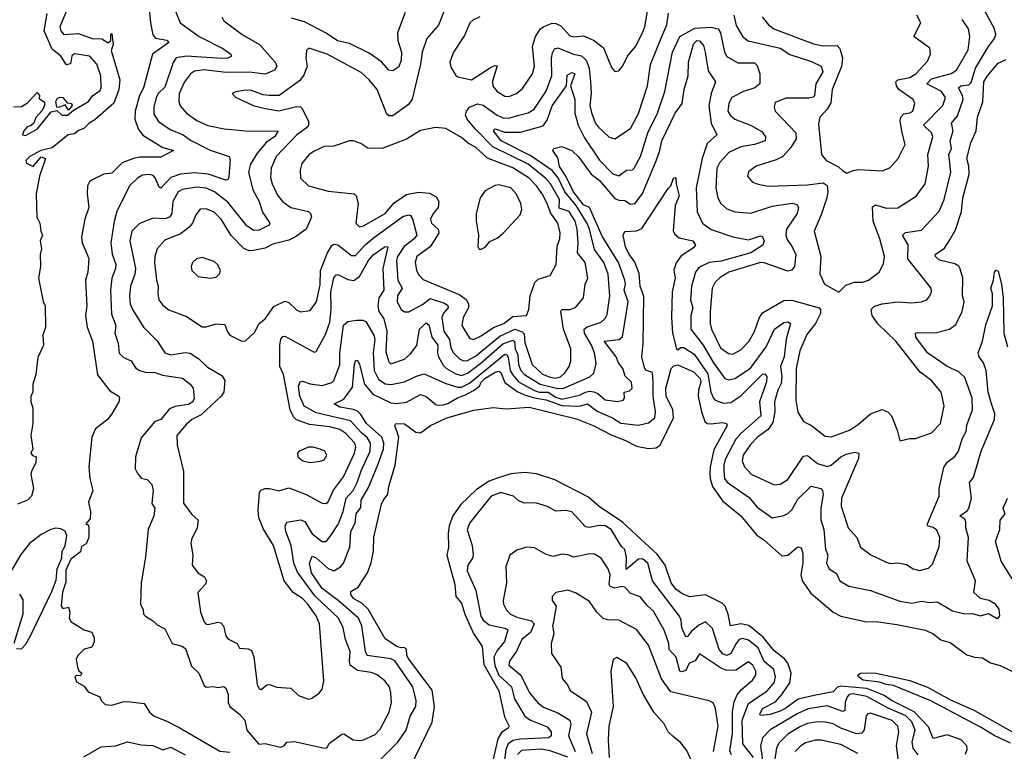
# Model space of a CAD drawing. Extents: x 1468344 to 1613994, y 525695 to 643861.
# Tile 173 of 256: x 1523916 to 1528926, y 574647 to 578371. Entities that reach past the tile are written whole.
import ezdxf

# ---------------------------------------------------------------- set-up
doc = ezdxf.new("R2010")
doc.units = 0

msp = doc.modelspace()

# ---------------------------------------------------------------- linework, layer by layer
at = {"layer": '0CON10XD'}
for points in [[(1524566, 578515), (1524581.5, 578355), (1524593.6, 578293.6), (1524607.8, 578277.8), (1524665, 578266.9), (1524674.4, 578255), (1524591.1, 578195), (1524545.5, 578025), (1524525.3, 577984.7), (1524503, 577905), (1524501.2, 577865), (1524518.1, 577815), (1524542.9, 577782.9), (1524645, 577720), (1524699.4, 577705), (1524635, 577672.1), (1524528.1, 577671.9), (1524494.8, 577665.2), (1524436.8, 577643.2), (1524385, 577589.2), (1524345, 577584.3), (1524285, 577555.4), (1524271.2, 577545), (1524261.6, 577525), (1524259.7, 577485), (1524268.7, 577415), (1524248.2, 577355), (1524230.9, 577265), (1524234, 577235), (1524267.5, 577155), (1524263.3, 577085), (1524251.6, 577045), (1524257.1, 576915), (1524251.6, 576865), (1524259.6, 576805), (1524286.7, 576735), (1524312.5, 576562.5), (1524375, 576482), (1524420, 576455), (1524423.3, 576445), (1524420, 576425), (1524385.7, 576365), (1524362.5, 576335), (1524302.5, 576287.5), (1524283.8, 576245), (1524268.5, 576095), (1524273.8, 576035), (1524288.8, 575975), (1524265.4, 575915.4), (1524275.8, 575865), (1524275, 575830), (1524252.5, 575805), (1524265, 575800), (1524268.3, 575788.3), (1524268.2, 575735), (1524255, 575702), (1524231.2, 575688.8), (1524225, 575662.5), (1524176.2, 575625), (1524150.5, 575569.5), (1524151.7, 575508.3), (1524133.8, 575456.2), (1524127.9, 575387.9), (1524135, 575374.2), (1524165, 575380), (1524170.6, 575355), (1524168.5, 575325), (1524177.8, 575305), (1524245, 575265.5), (1524283.1, 575253.1), (1524294.4, 575225), (1524295.9, 575204.1), (1524283.9, 575176.1), (1524245, 575166.2), (1524211.2, 575135), (1524204, 575115), (1524210.8, 575075), (1524217, 575057), (1524232.5, 575045), (1524225, 575030), (1524205, 575032.5), (1524197.5, 575025), (1524205, 575000), (1524245, 574977.5), (1524265, 574950), (1524323.3, 574923.3), (1524331.2, 574905), (1524351.2, 574885), (1524385, 574881.8), (1524441.7, 574898.3), (1524465, 574900.8), (1524550, 574890), (1524576.5, 574845), (1524600, 574825), (1524665, 574800.7), (1524727.9, 574767.9), (1524935, 574647.9), (1524985, 574641.6)], [(1524158, 578425), (1524120.6, 578335), (1524124.7, 578315), (1524141.4, 578295), (1524215, 578301.5), (1524285, 578275.7), (1524333.5, 578273.5), (1524366.7, 578253.3), (1524380, 578265), (1524380, 578295), (1524385, 578300), (1524392.5, 578245), (1524381.2, 578215), (1524425.3, 578065.3), (1524421.1, 578015), (1524395, 577946.2), (1524298.5, 577861.5), (1524269.5, 577845), (1524243.1, 577816.9), (1524215, 577806.9), (1524195, 577790), (1524163.1, 577785), (1524080.6, 577719.4), (1524023.8, 577705), (1523967.5, 577675), (1523947.5, 577655), (1523950, 577640), (1523985, 577623.3), (1524025, 577672.5), (1524047.5, 577665), (1524016.2, 577575), (1524000, 577485), (1524003.3, 577365), (1524018.8, 577335), (1524023.3, 577295), (1524032.5, 577275), (1524020, 577245), (1524027.5, 577205), (1524020, 577175), (1524022, 577115), (1524012.5, 577055), (1524035.9, 576935.9), (1524046, 576915), (1524047.5, 576805), (1524033.3, 576765), (1524037.5, 576715), (1524008.3, 576651.7), (1523997.5, 576565), (1523982.5, 576515), (1523983, 576477), (1523973, 576453), (1523972.5, 576425), (1523982.5, 576395), (1523983.3, 576315), (1523973.3, 576255), (1523983, 576187), (1523973.3, 576165), (1523981.7, 576151.7), (1524000, 576145), (1523997.5, 576115), (1523977, 576073), (1523973.3, 576055), (1523986, 575985), (1523975.8, 575945), (1523956, 575925), (1523905, 575904.6)], [(1526078.6, 578425), (1526047.3, 578342.7), (1525987.3, 578275), (1525963.8, 578205), (1525955.9, 578145), (1525913.1, 577966.9), (1525895, 577938.9), (1525815, 577881.8), (1525795, 577881.8), (1525785, 577890.5), (1525735.3, 578015), (1525695, 578064.6), (1525652.9, 578102.9), (1525481.4, 578195), (1525395, 578224.2), (1525385, 578223.8), (1525375.9, 578214.1), (1525371.5, 578175), (1525378.2, 578135), (1525361.5, 578088.5), (1525339.7, 578060.3), (1525236.7, 577985), (1525185, 577985.6), (1525155, 577988.2), (1525095, 578010), (1525067, 578013), (1525015.9, 578004.1), (1524997.5, 577995), (1525015, 577976.2), (1525104, 577935), (1525165, 577918.5), (1525235, 577907.3), (1525325, 577930), (1525345, 577927.5), (1525351.1, 577921.1), (1525385.3, 577855.3), (1525385.3, 577835), (1525375, 577820.9), (1525325, 577783.5), (1525220.6, 577675), (1525196.2, 577615), (1525192.4, 577567.6), (1525200, 577535), (1525228, 577478), (1525253.8, 577445), (1525295.7, 577415.7), (1525385, 577394.5), (1525396.2, 577385), (1525400.4, 577365), (1525373.8, 577305), (1525320, 577265), (1525285, 577249), (1525205, 577228.5), (1525165, 577208.8), (1525106, 577196), (1525083.8, 577193.8), (1525056.8, 577206.8), (1524991.9, 577271.9), (1524941.5, 577355), (1524905, 577390.7), (1524865, 577407.6), (1524834, 577406), (1524812.9, 577377.1), (1524796, 577335), (1524777.5, 577312.5), (1524735, 577280.5), (1524655, 577248.1), (1524616.1, 577205), (1524604.1, 577165.9), (1524602.5, 577135), (1524611.5, 577045), (1524621.5, 577015), (1524618.8, 576975), (1524623.9, 576945), (1524645, 576917.5), (1524674.7, 576894.7), (1524765, 576859.6), (1524845, 576807.8), (1524865, 576806.9), (1524915, 576822.5), (1524959.6, 576819.6), (1524971.5, 576785), (1524985, 576765.8), (1525046.1, 576733.9), (1525065, 576736.2), (1525111.4, 576778.6), (1525134.4, 576825), (1525165, 576848.6), (1525208.8, 576911.2), (1525265, 576938.9), (1525285, 576931.1), (1525325, 576894.5), (1525345, 576884.4), (1525395, 576891.1), (1525425.9, 576935), (1525445, 577021.2), (1525447.5, 577095), (1525482.5, 577185), (1525505, 577222.2), (1525515, 577229.1), (1525535, 577224.6), (1525605, 577170), (1525625, 577171.2), (1525674.7, 577225.3), (1525715, 577258.7), (1525865, 577370), (1525895, 577377.5), (1525904.4, 577374.4), (1525915, 577356.7), (1525936.1, 577275), (1525922.7, 577255), (1525872.8, 577217.2), (1525838.8, 577165), (1525832.9, 577145), (1525839.6, 577045), (1525861.8, 577005), (1525838.2, 576965), (1525837.3, 576935), (1525857.8, 576895), (1525875, 576883.6), (1525896.2, 576883.8), (1525965, 576920.4), (1526005, 576951.3), (1526078, 576928), (1526095, 576916.9), (1526095.9, 576905), (1526072.4, 576877.6), (1526064.1, 576855), (1526074.4, 576785), (1526103.5, 576743.5), (1526110.6, 576700.6), (1526124.2, 576675), (1526153.3, 576645), (1526175, 576634.4), (1526195, 576635.6), (1526235, 576658.5), (1526359.8, 576760.2), (1526435, 576794.9), (1526472.2, 576782.2), (1526482.3, 576772.3), (1526487.2, 576727.2), (1526523.9, 576615), (1526576.8, 576566.8), (1526615, 576551.1), (1526645, 576546.7), (1526667.2, 576552.8), (1526691.2, 576575), (1526712, 576605), (1526720.3, 576635), (1526720.7, 576695), (1526682.7, 576795), (1526669.2, 576885), (1526675, 576896.2), (1526693.6, 576896.4), (1526715, 576895.5), (1526745, 576906.5), (1526784.6, 576955), (1526793.3, 577025), (1526806.6, 577055), (1526794, 577135), (1526755, 577183.8), (1526758.3, 577235), (1526753.3, 577305), (1526742.4, 577345), (1526712.3, 577395), (1526661.7, 577411.7), (1526662.1, 577455), (1526616.4, 577535), (1526591.6, 577565), (1526503.4, 577635), (1526324.4, 577724.4), (1526233.7, 577815), (1526193.1, 577865), (1526184.4, 577884.4), (1526189.4, 577905), (1526204.7, 577925.3), (1526245, 577943.5), (1526275, 577935.8), (1526345, 577885.2), (1526375, 577871.3), (1526405, 577869.2), (1526456.2, 577885), (1526502.8, 577897.2), (1526534.8, 577915.2), (1526595, 578007.9), (1526624.4, 578085.6), (1526622.3, 578175), (1526627.2, 578202.8), (1526637.6, 578222.4), (1526655, 578228.3), (1526734.7, 578195.3), (1526775, 578187.2), (1526799.1, 578165), (1526813.1, 578125), (1526821, 578055), (1526823.8, 577995), (1526817.8, 577935), (1526825, 577898.1), (1526845, 577845.6), (1526859.6, 577825), (1526915, 577772.5), (1526945, 577764.2), (1527023.5, 577816.5), (1527065, 577894.4), (1527110.8, 578035), (1527126.2, 578143.8), (1527182.9, 578285), (1527209.3, 578345), (1527218, 578405)], [(1526256.7, 578385), (1526221.2, 578368.8), (1526207.1, 578355), (1526179.2, 578290.8), (1526122.7, 578205), (1526104.5, 578155), (1526109.3, 578129.3), (1526135, 578086.7), (1526145, 578080), (1526214.8, 578064.8), (1526315, 578130), (1526335, 578138.5), (1526345, 578135.8), (1526322.4, 578057.6), (1526323.3, 578033.3), (1526345.2, 578005.2), (1526385, 577982.5), (1526405, 577980.4), (1526444.7, 577995.3), (1526475, 578020), (1526525.3, 578095), (1526535.3, 578135), (1526525.4, 578235), (1526541.1, 578285), (1526565.4, 578324.6), (1526583.6, 578336.4), (1526625, 578353.1), (1526645, 578352.5), (1526669.2, 578339.2), (1526715, 578289.1), (1526735, 578283.8), (1526785, 578288.2), (1526836.6, 578266.6), (1526887.2, 578227.2), (1526927, 578127), (1526945, 578106.7), (1526965, 578111.2), (1526985, 578135.8), (1527009.2, 578185), (1527049.6, 578235), (1527085.4, 578305), (1527097.5, 578335), (1527114.7, 578435)], [(1526262.2, 576622.2), (1526375, 576720.6), (1526425, 576739.1), (1526433.3, 576733.3), (1526437.4, 576695), (1526451.4, 576665), (1526454.3, 576615), (1526465.6, 576585), (1526485, 576565.5), (1526565, 576515.9), (1526655, 576493.8), (1526685, 576494.9), (1526816.9, 576553.1), (1526838.3, 576571.7), (1526849.3, 576620.7), (1526841.4, 576675), (1526826.5, 576715), (1526790.5, 576775), (1526787.6, 576795), (1526803.3, 576806.7), (1526875, 576831.8), (1526895, 576849.4), (1526905, 576870), (1526918.7, 576965), (1526910, 577075), (1526888, 577135), (1526841.4, 577201.4), (1526815.8, 577305), (1526802.9, 577332.9), (1526748.4, 577425), (1526690.8, 577495), (1526655.7, 577565.7), (1526625, 577603.8), (1526517.8, 577677.8), (1526365.8, 577755), (1526326.2, 577805), (1526335, 577815.7), (1526385, 577799.2), (1526465, 577799.3), (1526579.5, 577830.5), (1526600.7, 577859.3), (1526625, 577932.5), (1526698.6, 578035), (1526701.8, 578088.2), (1526725, 578103.1), (1526740.9, 578095), (1526719.4, 578035), (1526740.8, 577965), (1526741.2, 577895), (1526757.8, 577835), (1526789.8, 577769.8), (1526866, 577656), (1526935, 577585.9), (1526965, 577576.8), (1527004.1, 577605.9), (1527035, 577607.5), (1527043.3, 577615), (1527074.3, 577675), (1527113, 577795), (1527161.9, 577895), (1527198.6, 578005), (1527238.3, 578205), (1527275.8, 578285), (1527352, 578328), (1527435, 578332.3), (1527469.7, 578325), (1527482.6, 578305), (1527502.6, 578205), (1527515, 578184.5), (1527571.1, 578151.1), (1527655, 578151.5), (1527668.4, 578138.4), (1527681.9, 578095), (1527682.2, 578045), (1527656.4, 578025), (1527598.5, 578005), (1527540.4, 577975), (1527525, 577946.2), (1527519.1, 577905), (1527531.5, 577885), (1527555.6, 577865), (1527635, 577833.6), (1527692.4, 577802.4), (1527710.8, 577775), (1527710, 577755), (1527655, 577736.2), (1527585, 577723.3), (1527525.2, 577694.8), (1527477.4, 577642.6), (1527462.9, 577615), (1527458, 577515), (1527468.5, 577465), (1527483.8, 577435), (1527515, 577408.5), (1527555, 577393.3), (1527636.7, 577386.7), (1527745, 577421.7), (1527846.4, 577436.4), (1527870.9, 577430.9), (1527878.9, 577415), (1527872, 577385), (1527817.2, 577305), (1527814.2, 577275), (1527821.9, 577251.9), (1527847.3, 577215), (1527864.6, 577175), (1527858, 577115), (1527844.7, 577095.3), (1527825, 577090.4), (1527705, 577132.9), (1527685, 577134.3), (1527525, 577085.6), (1527480.9, 577059.1), (1527455.3, 577034.7), (1527439.3, 577005), (1527428.8, 576885), (1527429.3, 576825), (1527435.9, 576795), (1527481.3, 576701.3), (1527522.2, 576672.2), (1527545, 576668.8), (1527585, 576690.4), (1527626.7, 576733.3), (1527655.6, 576784.4), (1527678.8, 576851.2), (1527695, 576879.1), (1527805, 576941.2), (1527845, 576943.1), (1527984.6, 576905), (1527991.6, 576895), (1527991.3, 576875), (1527965, 576825.3), (1527921.5, 576768.5), (1527886.1, 576685), (1527867.9, 576595), (1527864.6, 576435), (1527875, 576373.8), (1527905, 576326), (1527945, 576305.8), (1528015, 576250.9), (1528045, 576247.7), (1528137.8, 576282.2), (1528185, 576312.1), (1528245.8, 576364.2), (1528305, 576387.5), (1528335, 576373.3), (1528352, 576355), (1528381.7, 576281.7), (1528395, 576227.5), (1528445, 576238.8), (1528475, 576238.6), (1528555, 576267.8), (1528600.8, 576315), (1528620, 576405), (1528605.5, 576475), (1528555, 576533.6), (1528497.3, 576577.3), (1528375, 576734.7), (1528283.1, 576823.1), (1528254.7, 576865), (1528248.5, 576895), (1528265, 576912.5), (1528305, 576925.4), (1528385, 576935.4), (1528455, 576930.5), (1528505, 576934.5), (1528532, 576945), (1528548.1, 576965), (1528555.7, 576985), (1528554, 577005), (1528435, 577154.5), (1528436.2, 577225), (1528407.5, 577275), (1528422.7, 577287.3), (1528505, 577299.6), (1528595, 577396.7), (1528620, 577455), (1528654.4, 577595.6), (1528647.4, 577657.4), (1528643.2, 577685), (1528656.7, 577715), (1528651.2, 577755), (1528665.2, 577805), (1528656.7, 577845), (1528687.7, 577882.3), (1528716.6, 577965), (1528713.5, 577985), (1528692.5, 578025), (1528705.2, 578034.8), (1528745, 578040.2), (1528758.1, 578051.9), (1528779.6, 578125), (1528845.2, 578235), (1528876.4, 578275), (1528882.5, 578295), (1528875.8, 578325), (1528822.9, 578425)], [(1523885, 577927.5), (1523925, 577930), (1523955, 577947.5), (1524005, 578000), (1524017.5, 577985), (1524015, 577970), (1524041.7, 577951.7), (1524042.5, 577935), (1524030.7, 577909.3), (1523997.5, 577872.5), (1523987.5, 577845), (1523975, 577832.5), (1523953.6, 577826.4), (1523936.7, 577805), (1523930, 577785), (1523945, 577781.1), (1524005, 577814.4), (1524077.1, 577902.9), (1524105, 577908.8), (1524130, 577885), (1524160, 577885), (1524190, 577910), (1524265.4, 577955), (1524286.9, 577983.1), (1524325, 578011.1), (1524330.2, 578025), (1524329.3, 578085), (1524308.1, 578145), (1524273.3, 578185), (1524195, 578197.4), (1524182.2, 578187.8), (1524175, 578146), (1524155, 578140.8), (1524125.2, 578185.2), (1524080.6, 578220.6), (1524040.3, 578315), (1524056.6, 578403.4)], [(1524708.9, 578415), (1524732.7, 578355), (1524829.4, 578285), (1524949.6, 578225), (1524990, 578195), (1524994.3, 578185), (1524974.6, 578175.4), (1524945, 578173.3), (1524765, 578185.9), (1524713, 578177), (1524697.1, 578152.9), (1524655, 578027.8), (1524622.8, 577997.2), (1524609.8, 577975), (1524599.1, 577925), (1524599.5, 577889.5), (1524622.6, 577852.6), (1524681.9, 577811.9), (1524748.2, 577785), (1524785, 577757.4), (1524885, 577707.2), (1524982, 577675), (1524987.6, 577657.6), (1524979.6, 577570.4), (1524975, 577556), (1524965.4, 577554.6), (1524875, 577585.2), (1524805, 577591.8), (1524735, 577585.2), (1524685, 577567.5), (1524635, 577512.7), (1524625, 577518.1), (1524605.6, 577565.6), (1524595, 577577.5), (1524575, 577582.2), (1524541.1, 577578.9), (1524515.2, 577564.8), (1524475.4, 577525), (1524410.3, 577395), (1524396.2, 577343.8), (1524379.8, 577235), (1524387.2, 577177.2), (1524405.3, 577125), (1524404.1, 577105), (1524385.2, 577055), (1524379, 576995), (1524382.8, 576872.8), (1524405.3, 576815), (1524400.4, 576775), (1524416.8, 576725), (1524422.9, 576672.9), (1524445, 576651.1), (1524484, 576635), (1524506.6, 576596.6), (1524527.5, 576585), (1524555, 576576.1), (1524605, 576575.8), (1524642.1, 576562.1), (1524745, 576545.9), (1524783.6, 576515), (1524798.9, 576495), (1524804.7, 576445), (1524797.2, 576425), (1524775, 576411.7), (1524708, 576402), (1524679.2, 576390.8), (1524635, 576335.4), (1524603.8, 576325), (1524535, 576241.9), (1524505.6, 576145), (1524504.2, 576085), (1524514.2, 576065), (1524535, 576036.7), (1524565, 576030), (1524588.5, 576005), (1524595.4, 575975), (1524588.8, 575908.8), (1524603.8, 575883.8), (1524598.2, 575845), (1524569.1, 575775), (1524555.5, 575634.5), (1524534, 575505), (1524530, 575395), (1524545, 575366.7), (1524546.7, 575345), (1524556.7, 575335), (1524592.5, 575312.5), (1524615, 575290), (1524655, 575269.4), (1524691.4, 575195), (1524741.8, 575181.8), (1524760.3, 575170.3), (1524790, 575080), (1524828.4, 575045), (1524855, 574981.2), (1524865, 574973.3), (1524904.3, 574975.7), (1524925, 574970.8), (1524955, 574975.7), (1524965, 574968), (1524976.9, 574935), (1524976.2, 574895), (1524984.6, 574875), (1525035, 574835.7), (1525062, 574805), (1525072.5, 574755), (1525132.5, 574682.5), (1525165, 574687.1), (1525241.7, 574668.3), (1525262.5, 574675), (1525276.2, 574693.8), (1525313.6, 574696.4), (1525467.8, 574662.2), (1525478.8, 574665), (1525492.3, 574687.7), (1525555, 574734.5), (1525566.2, 574735), (1525613.3, 574705), (1525645, 574701.4), (1525665, 574704.2), (1525725, 574731.5), (1525750.3, 574759.7), (1525795.3, 574845), (1525807.2, 574895), (1525805.3, 574945), (1525797.1, 574975), (1525774.6, 575005), (1525735.2, 575035.2), (1525705, 575047.7), (1525635, 575057.3), (1525598.5, 575085), (1525594.1, 575105), (1525597.3, 575155), (1525574.1, 575215), (1525561.6, 575275), (1525539, 575325), (1525418, 575438), (1525329.2, 575559.2), (1525310.6, 575605), (1525297.9, 575695), (1525270, 575765), (1525267.1, 575792.9), (1525275, 575813.8), (1525345, 575825.8), (1525366.7, 575816.7), (1525405, 575753.2), (1525454.8, 575714.8), (1525475.6, 575715), (1525499.3, 575745), (1525538.4, 575805), (1525562.3, 575867.7), (1525578.1, 575935), (1525612.7, 575975), (1525633, 576015), (1525653.5, 576075), (1525699.2, 576175), (1525700.8, 576215), (1525685, 576244.4), (1525655, 576267.7), (1525599.7, 576329.7), (1525425, 576369), (1525363.7, 576403.7), (1525341.9, 576455), (1525334.1, 576505.9), (1525343.1, 576526.9), (1525355, 576530.9), (1525395, 576517.2), (1525455, 576508.3), (1525505, 576524), (1525515, 576533.6), (1525545.1, 576614.9), (1525544.5, 576675.5), (1525564.6, 576815.4), (1525585.1, 576834.9), (1525631.7, 576841.7), (1525661.8, 576841.8), (1525677.4, 576835), (1525718, 576765), (1525722.9, 576742.9), (1525714.8, 576675.2), (1525720.3, 576585), (1525741.4, 576541.4), (1525775, 576516.8), (1525806.4, 576513.6), (1525875, 576528.3), (1525935, 576557.1), (1525975, 576568.8), (1526085, 576518.8), (1526145, 576500.2), (1526165, 576500.9), (1526205, 576521.4), (1526385, 576668.3), (1526395, 576664.8), (1526402.4, 576652.4), (1526412.6, 576585), (1526423.2, 576565), (1526455, 576528), (1526535, 576482.8), (1526559.2, 576475), (1526605, 576475.1), (1526645, 576449.3), (1526675, 576439.5), (1526765, 576459.6), (1526795, 576474.5), (1526815, 576480.8), (1526837.2, 576477.2), (1526857.9, 576467.9), (1526895, 576435.3), (1526957.5, 576427.5), (1526986, 576435), (1526993.8, 576445), (1526992.5, 576475), (1527018.9, 576481.1), (1527033.3, 576495), (1527030, 576525), (1526996.9, 576556.9), (1526984.7, 576595), (1526962.5, 576625), (1526950.9, 576655), (1526890.8, 576735), (1526965, 576743.7), (1526984.2, 576755.8), (1527011.7, 576935), (1526992.4, 576995), (1526999, 577025), (1526995.9, 577045), (1526963.7, 577135), (1526879.8, 577269.8), (1526814.8, 577414.8), (1526785, 577428.4), (1526734.8, 577494.8), (1526695.2, 577575.2), (1526663.7, 577623.7), (1526655, 577668), (1526628.8, 577705), (1526633.8, 577715), (1526675, 577725.6), (1526725, 577704.7), (1526761.7, 577671.7), (1526823.3, 577585), (1526864.4, 577554.4), (1526945, 577460), (1526965, 577451.7), (1526995, 577450.6), (1527025, 577431.9), (1527047.1, 577435), (1527085, 577485.5), (1527155, 577652.2), (1527173.8, 577705), (1527183.2, 577755), (1527252, 577895), (1527286.3, 577945), (1527296.7, 578015), (1527317.6, 578085), (1527319.1, 578155), (1527345, 578246), (1527362, 578265), (1527375, 578264.3), (1527395, 578240), (1527404.4, 578205.6), (1527420, 578110), (1527456.2, 578055), (1527435, 577996.2), (1527423.5, 577935), (1527434.3, 577845), (1527464.3, 577785), (1527415, 577740.9), (1527388.6, 577665), (1527358.6, 577515), (1527362.6, 577392.6), (1527390, 577335), (1527435, 577303.2), (1527545, 577266.2), (1527625, 577250.8), (1527685, 577270.5), (1527695.5, 577265), (1527703.8, 577245), (1527697, 577223), (1527636.4, 577185), (1527485, 577141.7), (1527425, 577134.8), (1527385, 577116.4), (1527368.4, 577105), (1527355.3, 577085), (1527334.8, 577015), (1527329.8, 576945), (1527340.8, 576905), (1527331.6, 576865), (1527331, 576795), (1527393.3, 576715), (1527445.9, 576625), (1527505, 576544), (1527525, 576538.2), (1527555.2, 576544.8), (1527635, 576597.9), (1527715.2, 576705), (1527757.1, 576795), (1527805, 576830.4), (1527825, 576832.5), (1527838.1, 576825), (1527815.5, 576744.5), (1527806.3, 576655), (1527787, 576605), (1527794.6, 576554.6), (1527791.5, 576518.5), (1527774.1, 576485), (1527756.5, 576425), (1527758.8, 576375), (1527749, 576321), (1527725.4, 576285), (1527670.4, 576245), (1527635, 576208.8), (1527596.8, 576155), (1527592.8, 576125), (1527604.6, 576095), (1527637.8, 576057.8), (1527755, 576003.5), (1527785, 576006.5), (1527825, 576029.5), (1527905, 576149.6), (1527925, 576151.8), (1527975, 576111.8), (1528025, 576097.2), (1528045, 576104.1), (1528094.6, 576145), (1528121, 576159), (1528165, 576169.3), (1528185.6, 576165), (1528185, 576137.5), (1528097.9, 575935), (1528095.9, 575895), (1528131.9, 575785), (1528176.5, 575735), (1528195, 575686.2), (1528246.7, 575646.7), (1528321.2, 575611.2), (1528345, 575602.5), (1528385, 575605.5), (1528428.3, 575598.3), (1528463.3, 575575), (1528495, 575567.8), (1528540.7, 575579.3), (1528561.2, 575598.8), (1528595, 575687.5), (1528598.5, 575735), (1528582.4, 575772.4), (1528565, 575785.7), (1528536.2, 575795), (1528535.6, 575805), (1528594.4, 575945), (1528595.5, 575985), (1528618.5, 576091.5), (1528635, 576118.1), (1528675, 576147.8), (1528692.7, 576175), (1528712.3, 576237.7), (1528732, 576275), (1528735, 576306.2), (1528764, 576385), (1528762.5, 576445), (1528725, 576549.2), (1528695, 576578.1), (1528635, 576606.4), (1528535.8, 576675), (1528476.4, 576755), (1528473.8, 576775), (1528485, 576778.9)], [(1524944.5, 578385), (1524955.6, 578365), (1525048.5, 578295), (1525135.5, 578245), (1525216.1, 578155), (1525224.6, 578135), (1525213.4, 578115), (1525165, 578093.3), (1525085, 578103.6), (1524965, 578102.1), (1524854.8, 578115.2), (1524805, 578108.6), (1524785.2, 578094.8), (1524755, 578054.3), (1524727.5, 577995), (1524725.4, 577955), (1524733.4, 577933.4), (1524765, 577895.6), (1524817.4, 577857.4), (1524872.9, 577832.9), (1524956.1, 577816.1), (1525085, 577804.2), (1525232, 577805), (1525215, 577776.9), (1525172.4, 577747.6), (1525125, 577691.1), (1525091.1, 577635), (1525080, 577595), (1525101.9, 577505), (1525134.8, 577445), (1525151.3, 577391.3), (1525189.2, 577335), (1525186, 577325), (1525135, 577298.9), (1525105, 577297.1), (1525072.3, 577322.3), (1524975, 577442.5), (1524907.6, 577495), (1524865, 577513.7), (1524815, 577517.8), (1524745, 577506.8), (1524722, 577495), (1524694.8, 577445), (1524690.5, 577385), (1524678.9, 577365), (1524655, 577357.5), (1524595, 577360.9), (1524526.4, 577333.6), (1524486.4, 577295), (1524476.6, 577245), (1524504.8, 577105), (1524501.6, 577075), (1524480, 577015), (1524474.5, 576965), (1524477.9, 576925), (1524490.4, 576895), (1524545.3, 576805.3), (1524615, 576735.6), (1524654.4, 576675), (1524685, 576665.3), (1524757.5, 576677.5), (1524783.8, 576673.8), (1524827.5, 576645), (1524872.4, 576602.4), (1524945, 576560.4), (1524960.3, 576535), (1524954.7, 576475.3), (1524941.3, 576455), (1524839.7, 576360.3), (1524792.7, 576335), (1524765, 576312.5), (1524715.6, 576255), (1524717.9, 576205), (1524750.3, 576070.3), (1524750.2, 575910.2), (1524791.9, 575851.9), (1524824, 575824), (1524819.5, 575785), (1524789.6, 575725), (1524786.5, 575705), (1524797.5, 575645), (1524793.8, 575595), (1524823.3, 575555), (1524856.2, 575535), (1524866, 575515), (1524862.3, 575497.7), (1524823.3, 575455), (1524836.7, 575355), (1524855, 575306.2), (1524865, 575294), (1524875, 575292.5), (1524925, 575303.3), (1524940.2, 575300.2), (1524952.5, 575285), (1524965.5, 575235), (1524975, 575220), (1525022.5, 575195), (1525035, 575171.9), (1525078.2, 575168.2), (1525095, 575160), (1525108.1, 575128.1), (1525125, 574986.7), (1525135, 574964.3), (1525145, 574961.4), (1525174.2, 574985), (1525185, 574986.2), (1525225, 574973.8), (1525295, 574967.8), (1525335, 574930.9), (1525385, 574912.1), (1525400, 574915), (1525438.6, 574941.4), (1525455, 574962.5), (1525462.9, 575005), (1525441.9, 575295), (1525425, 575337.1), (1525383, 575395), (1525355, 575425.2), (1525307.5, 575455), (1525262.7, 575515), (1525207.5, 575695), (1525156.7, 575776.7), (1525133.3, 575835), (1525129.5, 575875), (1525135.5, 575964.5), (1525143.3, 575976.7), (1525165, 575984.6), (1525187.5, 575985), (1525235, 575972.7), (1525285, 575987.1), (1525373.6, 575953.6), (1525455, 575910), (1525475, 575908.6), (1525485, 575916), (1525513.5, 575976.5), (1525564.3, 576044.3), (1525620.5, 576165), (1525626.6, 576195), (1525621.1, 576215), (1525575, 576264.7), (1525544.5, 576285), (1525495, 576298.8), (1525391, 576311), (1525325, 576333.8), (1525308.7, 576348.7), (1525292, 576385), (1525258.6, 576565), (1525240.3, 576605), (1525240, 576715), (1525245.6, 576745), (1525255, 576758.1), (1525265, 576760), (1525415, 576678), (1525425, 576682), (1525471.5, 576768.5), (1525495, 576830.8), (1525501.4, 576895), (1525500.1, 576985), (1525515, 577056.7), (1525525, 577070.8), (1525535, 577073.4), (1525585, 577047.8), (1525615.8, 577044.2), (1525645.6, 577064.4), (1525690.8, 577145), (1525715, 577174.7), (1525775, 577216), (1525788.9, 577215), (1525764.4, 577105), (1525769.8, 576995), (1525744.4, 576955), (1525738, 576915), (1525743.5, 576885), (1525768.7, 576848.7), (1525784.5, 576785), (1525780, 576680), (1525795, 576630), (1525805, 576619.4), (1525875, 576643.1), (1525905, 576669.3), (1525936.7, 576713.3), (1525950.4, 576795), (1525985, 576828.2), (1525998.4, 576818.4), (1526012.7, 576755), (1526044.2, 576715), (1526041.8, 576675), (1526047.9, 576655), (1526071.7, 576611.7), (1526088.2, 576595), (1526135, 576568.9), (1526165, 576560.2), (1526195, 576571.2), (1526262.2, 576622.2)], [(1525877.1, 578407.1), (1525839.2, 578305), (1525840.8, 578265), (1525859.3, 578205), (1525858, 578165), (1525845, 578130.8), (1525815, 578110.8), (1525795, 578114.2), (1525756.7, 578156.7), (1525695, 578200.7), (1525595, 578250), (1525533, 578263), (1525475, 578302), (1525365, 578359.8), (1525298.7, 578378.7)], [(1527549.8, 578395), (1527561.7, 578341.7), (1527595, 578284.5), (1527622.7, 578262.7), (1527785, 578226.2), (1527835, 578193.3), (1527945, 578159), (1527993.9, 578135), (1528002.2, 578105), (1527967, 578045), (1527961.1, 577985), (1527953.2, 577976.8), (1527930.9, 577970.9), (1527815, 577972.2), (1527760.4, 577949.6), (1527754.4, 577925), (1527760.6, 577905), (1527864.7, 577795), (1527867.5, 577765), (1527839.5, 577720.5), (1527798.5, 577675), (1527765, 577657.1), (1527663.8, 577625), (1527625, 577596.2), (1527620, 577575), (1527644.6, 577544.6), (1527673, 577533), (1527725, 577523.8), (1527925, 577530.8), (1528005, 577539.8), (1528025, 577527.3), (1528028.8, 577495), (1528022.7, 577465), (1527995, 577377.5), (1527958.8, 577295), (1527992.7, 577165), (1527988.1, 577078.1), (1528011.4, 577025), (1528085, 576983.8), (1528119.7, 577020.3), (1528164.7, 577035.3), (1528205, 577035.5), (1528235.3, 577044.7), (1528289.5, 577085), (1528312.2, 577127.8), (1528316.9, 577165), (1528293.2, 577255), (1528259.1, 577345), (1528255, 577418.8), (1528270.7, 577429.3), (1528325, 577411.8), (1528385, 577413.8), (1528477.1, 577472.9), (1528522.9, 577535), (1528540.3, 577625), (1528537.3, 577685), (1528562.1, 577775), (1528556, 577795), (1528514.6, 577835), (1528613.9, 577935), (1528626.4, 577975), (1528606.1, 578005), (1528531.2, 578045), (1528555, 578070.2), (1528655, 578097.6), (1528683.8, 578115), (1528742, 578218), (1528750.7, 578285), (1528744.6, 578325), (1528711.4, 578371.4)], [(1527693.5, 578385), (1527726.5, 578345), (1527753.3, 578325), (1527955, 578248.8), (1528005, 578238.9), (1528075, 578239.4), (1528089.7, 578225), (1528102.4, 578175), (1528097.2, 578132.8), (1528050.2, 578015), (1528042.8, 577947.2), (1528024.8, 577915.2), (1527988.2, 577875), (1527981.4, 577838.6), (1527995.7, 577685), (1528020, 577655), (1528082.9, 577622.9), (1528105, 577601.9), (1528125, 577589.4), (1528156.6, 577603.4), (1528185, 577607.8), (1528305, 577602.5), (1528343.4, 577616.6), (1528385.4, 577664.6), (1528422.5, 577735), (1528406.2, 577795), (1528396.5, 577855), (1528399.5, 577875), (1528415, 577891.4), (1528445, 577896.2), (1528460, 577905), (1528471.2, 577945), (1528462.5, 577965), (1528390.2, 578015), (1528378, 578035), (1528374.7, 578055), (1528385.2, 578064.8), (1528445, 578076.6), (1528476, 578095), (1528535, 578160), (1528550, 578195), (1528546.6, 578226.6), (1528465.6, 578285), (1528502.2, 578355), (1528481.1, 578395)], [(1528485, 576778.9), (1528575, 576777.1), (1528648, 576795), (1528680.1, 576819.9), (1528712.3, 576885), (1528722.3, 576935), (1528714, 576965), (1528715.3, 577055.3), (1528702.3, 577102.3), (1528695, 577115.6), (1528675, 577128.9), (1528596.4, 577146.4), (1528576.7, 577165), (1528574.4, 577175), (1528621.8, 577208.2), (1528649.3, 577250.7), (1528678.2, 577301.8), (1528708.3, 577395), (1528715.2, 577465), (1528747, 577585), (1528746.2, 577625), (1528735.4, 577665), (1528756.7, 577745), (1528782.5, 577805), (1528789.4, 577875), (1528817.3, 577952.7), (1528822, 578055), (1528840.8, 578085), (1528895, 578150.3), (1528935, 578168.1)], [(1524165, 577910), (1524148.3, 577938.3), (1524115, 577923.3), (1524105, 577926.2), (1524100, 577955), (1524108.9, 577971.1), (1524122.5, 577977.5), (1524135, 577975.5), (1524157.5, 577947.5), (1524180, 577945), (1524182.5, 577935), (1524165, 577910)], [(1526225, 576742.5), (1526265, 576761.1), (1526326.3, 576803.7), (1526379.1, 576825), (1526425, 576859.4), (1526495.5, 576864.5), (1526507.5, 576895), (1526513.3, 576965), (1526537.6, 577032.4), (1526555, 577050), (1526615, 577069.2), (1526646.5, 577125), (1526651.5, 577218.5), (1526665.4, 577255), (1526666.8, 577286.8), (1526654.6, 577335), (1526617.4, 577387.4), (1526602.3, 577432.3), (1526574.4, 577485), (1526546.5, 577525), (1526507.7, 577565), (1526425, 577617.2), (1526296.7, 577666.7), (1526235, 577722.5), (1526200.5, 577740.5), (1526165, 577771.9), (1526085, 577817.1), (1526031.7, 577821.7), (1525955, 577807.1), (1525885, 577763.1), (1525760, 577715), (1525687.3, 577717.3), (1525651.2, 577741.2), (1525614.3, 577754.3), (1525594.2, 577754.2), (1525515, 577727.8), (1525464.6, 577725.4), (1525415, 577702.5), (1525387.4, 577682.6), (1525351.5, 577638.5), (1525342.5, 577605), (1525344.6, 577564.6), (1525385, 577524.6), (1525485, 577497.7), (1525618.8, 577485), (1525628, 577475), (1525639.2, 577435), (1525625.7, 577335.7), (1525645, 577317.1), (1525665, 577321.8), (1525775, 577385.3), (1525822, 577438), (1525885, 577482), (1525945, 577493.7), (1526001.2, 577488.8), (1526035, 577470), (1526048.8, 577445), (1526046.3, 577415), (1526019.8, 577385), (1526005.7, 577355), (1526011.2, 577335), (1526044.7, 577305), (1526049, 577285), (1526004.7, 577215), (1525936.1, 577165), (1525928.9, 577135), (1525935.3, 577095.3), (1525945, 577074.3), (1525968.9, 577048.9), (1526155, 576971), (1526187.3, 576947.3), (1526199.3, 576925), (1526200.5, 576905), (1526173.4, 576855), (1526166.6, 576815), (1526205, 576750), (1526225, 576742.5)], [(1525885, 576423.3), (1525955, 576462.5), (1525985, 576452.2), (1526035, 576411.2), (1526065, 576408.7), (1526095, 576417.5), (1526143.1, 576446.9), (1526185, 576461.1), (1526226.1, 576483.9), (1526255.3, 576504.7), (1526265, 576525.9), (1526283, 576545), (1526335, 576576), (1526355, 576581.4), (1526364.8, 576574.8), (1526385, 576523.9), (1526448.2, 576478.2), (1526485, 576461.8), (1526535.4, 576445.4), (1526595, 576435.4), (1526675, 576406.3), (1526765, 576403.8), (1526805, 576414.8), (1526855, 576377.4), (1526932.1, 576345), (1526975, 576316.4), (1527065, 576307.4), (1527115, 576319.6), (1527147.7, 576345), (1527151.2, 576375), (1527139.5, 576455), (1527139.9, 576529.9), (1527135.7, 576575.7), (1527105, 576584.4), (1527095, 576598), (1527081.1, 576655), (1527089.1, 576725), (1527091.2, 576961.2), (1527073.6, 577015), (1527068.5, 577078.5), (1527047, 577137), (1527015, 577178.8), (1526998, 577215), (1526986.7, 577275), (1526995, 577292.5), (1527055, 577296), (1527081.7, 577308.3), (1527215, 577512.5), (1527230, 577525), (1527242.5, 577565), (1527255, 577567.5), (1527256.7, 577535), (1527272.5, 577475), (1527251.2, 577425), (1527240.8, 577295), (1527249.1, 577279.1), (1527271.3, 577261.3), (1527341.2, 577245), (1527354.2, 577225), (1527345, 577209.2), (1527281.5, 577168.5), (1527256.7, 577133.3), (1527244.3, 577095.7), (1527252.2, 577055), (1527236.2, 576985), (1527233.3, 576855), (1527238.2, 576775), (1527257.5, 576695), (1527265, 576690), (1527278.3, 576701.7), (1527295, 576701.5), (1527348, 576668), (1527418.3, 576568.3), (1527433.4, 576475), (1527446.1, 576445), (1527455.6, 576435), (1527498.1, 576418.1), (1527535, 576422), (1527585, 576455.8), (1527695, 576566), (1527708.4, 576568.4), (1527717.6, 576555), (1527716.7, 576526.7), (1527680.9, 576425), (1527687.5, 576355), (1527585.2, 576265), (1527559.8, 576235), (1527507.8, 576135), (1527499.4, 576105), (1527499.3, 576075), (1527503.1, 576035), (1527516.1, 576016.1), (1527628.7, 575938.7), (1527669, 575889), (1527745, 575835.5), (1527805, 575847.3), (1527825, 575857.1), (1527845, 575876.5), (1527875, 575930.4), (1527944.1, 575995.9), (1527992, 575985), (1528001.4, 575975), (1528004.5, 575954.5), (1527993.2, 575885), (1527992.9, 575825), (1528007.6, 575775), (1528016, 575675), (1528029.1, 575645), (1528020.9, 575605), (1528034.7, 575574.7), (1528072.5, 575552.5), (1528089.4, 575515), (1528135, 575487.9), (1528245.2, 575465.2), (1528395, 575411.6), (1528455, 575400.9), (1528505, 575410.8), (1528545.3, 575404.7), (1528585, 575406.9), (1528662.1, 575362.1), (1528725, 575345.6), (1528765, 575347.5), (1528805, 575336.7), (1528845, 575347.5), (1528886.1, 575323.9), (1528895.8, 575324.2), (1528904.1, 575335.9), (1528899.7, 575369.7), (1528881.4, 575395), (1528848.8, 575415), (1528805, 575425.3), (1528771.1, 575455), (1528779.7, 575515), (1528736.8, 575615), (1528743.5, 575735), (1528730, 575785), (1528730.8, 575815), (1528725, 575828.8), (1528700.6, 575845), (1528738.3, 575871.7), (1528746.2, 575885), (1528759.1, 575935), (1528748.6, 576015), (1528770, 576040), (1528809.2, 576175), (1528876.7, 576335), (1528878.8, 576365), (1528860.9, 576415), (1528844.8, 576475), (1528833.7, 576585), (1528820.3, 576625), (1528798.1, 576655), (1528792.9, 576675), (1528815.2, 576734.8), (1528832.9, 576817.1), (1528865.8, 576915), (1528866.9, 576975), (1528857.8, 577005), (1528871.1, 577045), (1528875.6, 577085), (1528885, 577096.7), (1528895, 577091.4), (1528912.7, 577025), (1528920, 576955), (1528924.6, 576775), (1528943.3, 576705)], [(1526265, 577202.5), (1526285, 577213.8), (1526308.3, 577241.7), (1526345, 577259.2), (1526375.5, 577284.5), (1526462.6, 577377.4), (1526470.5, 577405), (1526465.5, 577435), (1526443.5, 577483.5), (1526415, 577515.5), (1526355, 577530), (1526335, 577527.8), (1526285, 577500), (1526258.6, 577465), (1526239.2, 577385), (1526238, 577345), (1526250, 577275), (1526247, 577217), (1526253.6, 577203.6), (1526265, 577202.5)], [(1524885, 577055.8), (1524915, 577061.2), (1524932.3, 577077.7), (1524938, 577095), (1524925, 577123.8), (1524905, 577140.8), (1524845, 577160), (1524815, 577154), (1524796, 577135), (1524788.8, 577115), (1524791.2, 577095), (1524824.3, 577064.3), (1524885, 577055.8)], [(1525749.2, 574600.8), (1525837.8, 574692.2), (1525883.2, 574755), (1525902.9, 574825), (1525932.5, 574875), (1525934, 574906), (1525916.6, 574975), (1525825, 575106.8), (1525805, 575117.2), (1525684.4, 575134.4), (1525675.9, 575155), (1525656.8, 575285), (1525640.8, 575325), (1525536.5, 575415), (1525455.2, 575475), (1525401.6, 575555), (1525391.6, 575605), (1525405, 575639.6), (1525425, 575631.7), (1525485, 575576.6), (1525514.5, 575565.5), (1525548.9, 575585), (1525563.8, 575605), (1525596.7, 575685), (1525600.8, 575765), (1525622.5, 575807.5), (1525628.4, 575855), (1525652.5, 575887.5), (1525654.1, 575925), (1525691, 575989), (1525739.3, 576105), (1525766.9, 576185), (1525769.7, 576215), (1525758.5, 576245), (1525680, 576315), (1525651.5, 576361.5), (1525635, 576377.5), (1525615, 576387.1), (1525545, 576398.8), (1525516, 576415), (1525565, 576439.5), (1525608.8, 576501.2), (1525619.7, 576615), (1525625, 576634), (1525635, 576637.5), (1525645.9, 576615), (1525670, 576515), (1525712.2, 576465), (1525805, 576420), (1525835, 576417), (1525885, 576423.3)], [(1525905, 574568), (1526015.2, 574794.8), (1526026, 574875), (1526015, 574958.5), (1525896.2, 575115), (1525886.5, 575135), (1525883.8, 575165), (1525875, 575175.7), (1525856.6, 575173.4), (1525835, 575180.9), (1525775, 575219.2), (1525689.9, 575369.9), (1525659.2, 575399.2), (1525615.4, 575425), (1525600.4, 575445), (1525600.4, 575459.6), (1525637.7, 575482.3), (1525685.6, 575554.4), (1525705, 575605.8), (1525717.1, 575667.1), (1525717.5, 575737.5), (1525757.7, 575905), (1525765, 575924.2), (1525789.3, 575955), (1525794, 575995), (1525827.1, 576102.9), (1525844.7, 576245), (1525824.3, 576305), (1525830, 576315), (1525875, 576313.1), (1525931.1, 576271.1), (1525955, 576267.1), (1526005.8, 576305), (1526090, 576345), (1526226.5, 576383.5), (1526325, 576397), (1526390.7, 576390.7), (1526509, 576399), (1526748.6, 576338.6), (1526833.5, 576305), (1526925, 576257.4), (1526995, 576231.4), (1527055, 576200.6), (1527115, 576188.9), (1527155, 576192.1), (1527175.6, 576204.4), (1527243.3, 576345), (1527239.2, 576385), (1527205, 576454.3), (1527203.3, 576495), (1527231.6, 576595), (1527245, 576609.5), (1527265, 576613.6), (1527345, 576577.8), (1527378.4, 576545), (1527382.6, 576525), (1527370.1, 576485), (1527368.6, 576455), (1527385, 576374.3), (1527403.1, 576325), (1527415, 576316.2), (1527434.3, 576314.3), (1527490.7, 576320.7)], [(1527490.7, 576320.7), (1527512, 576315), (1527515.8, 576305), (1527448.5, 576181.5), (1527429.2, 576095), (1527428, 576065), (1527429.4, 576035), (1527442.2, 575995), (1527491.7, 575921.7), (1527585.2, 575845.2), (1527666.3, 575746.3), (1527702.6, 575722.6), (1527795, 575641.5), (1527825, 575644.4), (1527875, 575687.1), (1527892.2, 575682.2), (1527901.1, 575655), (1527901.1, 575605), (1527890.6, 575545), (1527898.4, 575515), (1527942.4, 575452.4), (1528055, 575355.3), (1528095, 575334), (1528225, 575305.4), (1528275, 575308.1), (1528378.7, 575291.3), (1528525, 575263.3), (1528565, 575244.4), (1528603.4, 575213.4), (1528651.1, 575201.1), (1528735, 575137.9), (1528775, 575125.6), (1528815, 575123.1), (1528856.8, 575096.8), (1528905, 575083.2), (1528964.7, 575054.7)], [(1525395, 576117.5), (1525445, 576124), (1525465, 576130.8), (1525479.4, 576155), (1525468, 576175), (1525445.5, 576185.5), (1525410, 576195), (1525385, 576194.2), (1525337.5, 576175), (1525330, 576165), (1525331.2, 576145), (1525357.5, 576125), (1525395, 576117.5)], [(1528728.6, 574631.4), (1528737, 574655), (1528735.2, 574675), (1528706.4, 574705), (1528635, 574731.2), (1528565, 574711.8), (1528541.2, 574771.2), (1528468.1, 574848.1), (1528355, 574903.6), (1528311.6, 574931.6), (1528226, 574966), (1528095, 574978.9), (1528077.5, 574972.5), (1528055, 574949.1), (1527959.2, 574930.8), (1527877.7, 574912.3), (1527815, 574865.5), (1527785, 574851.4), (1527735, 574834.4), (1527685, 574828.8), (1527682.2, 574835), (1527696.6, 574865), (1527761.6, 574898.4), (1527795, 574935.2), (1527834.4, 574995), (1527842, 575045), (1527824.8, 575095), (1527807, 575117), (1527755, 575158.4), (1527698.4, 575228.4), (1527626.4, 575286.4), (1527585, 575294.8), (1527532.9, 575285), (1527521.3, 575345), (1527505.6, 575385.6), (1527491.2, 575401.2), (1527405, 575443.1), (1527325, 575432.2), (1527285, 575450.3), (1527255, 575471.9), (1527230.6, 575505), (1527200.8, 575595), (1527160, 575650), (1527120.8, 575685), (1526982.6, 575812.6), (1526865, 575893.6), (1526810.6, 575940.6), (1526639.3, 576029.3), (1526545, 576059.3), (1526485, 576065.6), (1526415, 576058.4), (1526350.4, 576039.6), (1526305, 576021), (1526240.5, 575979.5), (1526158.3, 575901.7), (1526119.3, 575845), (1526102, 575795), (1526095.7, 575755), (1526098.4, 575685), (1526090.4, 575645), (1526129.5, 575495), (1526135.5, 575435), (1526165, 575400), (1526180.6, 575345), (1526225.7, 575245.7), (1526269.9, 575179.9), (1526277.7, 575087.7), (1526354.3, 574955), (1526382.6, 574822.6), (1526406.2, 574775), (1526402.5, 574765), (1526367.7, 574742.3), (1526349.8, 574710.2), (1526300.8, 574505)], [(1527650.7, 574615), (1527595.2, 574685), (1527592.8, 574805), (1527625, 574890.8), (1527720, 574955), (1527755.7, 574995), (1527762.6, 575025), (1527753.5, 575063.5), (1527705, 575104.2), (1527673.9, 575173.9), (1527625, 575212.7), (1527595, 575221.7), (1527577.9, 575215), (1527561, 575195), (1527535.5, 575144.5), (1527515, 575133.9), (1527495, 575141.7), (1527475.2, 575165), (1527441.1, 575271.1), (1527406, 575305), (1527375, 575291.1), (1527335, 575258.4), (1527315, 575231.2), (1527305, 575228.9), (1527285.9, 575275), (1527281.9, 575315), (1527273.3, 575335), (1527136.4, 575515), (1527111.6, 575605), (1527085, 575626.1), (1527065.7, 575625), (1527002.9, 575572.9), (1527004.3, 575635), (1526995, 575673.5), (1526979.2, 575689.2), (1526925, 575776.4), (1526895, 575793.8), (1526863.9, 575796.1), (1526815, 575786), (1526795, 575788.8), (1526725, 575865.5), (1526695, 575872.7), (1526645, 575869.2), (1526602.5, 575892.5), (1526541.3, 575911.3), (1526485, 575909.2), (1526455, 575922.5), (1526428.8, 575945), (1526365, 575964.6), (1526314.6, 575945), (1526205, 575808.5), (1526193.6, 575773.6), (1526219.2, 575695), (1526223.6, 575646.4), (1526219.8, 575630.2), (1526196.5, 575595), (1526193, 575565), (1526236.4, 575465), (1526262.1, 575335), (1526275, 575313.7), (1526305, 575290.2), (1526384, 575274), (1526399.2, 575265), (1526383.3, 575205), (1526345, 575159.1), (1526328.1, 575125), (1526334, 575084), (1526355, 575034.8), (1526418.4, 574975), (1526434.4, 574914.4), (1526485.9, 574825.9), (1526515.5, 574805), (1526600.5, 574770.5), (1526620.3, 574745), (1526620.4, 574725), (1526608.8, 574715), (1526465, 574708.6), (1526425, 574701.1), (1526402.3, 574685), (1526389.6, 574655), (1526372.5, 574525)], [(1528966.7, 575525), (1528910.6, 575615), (1528881.2, 575715), (1528902.9, 575775), (1528905, 575822.5), (1528930, 575855), (1528923.3, 575873.3), (1528920, 575885), (1528941.8, 575935)], [(1523925, 575168.5), (1523948, 575192), (1523968.8, 575231.2), (1524079.4, 575460.6), (1524101.6, 575518.4), (1524106.2, 575575), (1524129.7, 575630.3), (1524132.9, 575665), (1524147.4, 575692.6), (1524156.7, 575745), (1524147.3, 575767.3), (1524125, 575780), (1524097.9, 575782.1), (1524075, 575775.4), (1524025, 575750.6), (1523965.3, 575705), (1523921.8, 575648.2), (1523832.7, 575495)], [(1527538.4, 574628.4), (1527529.7, 574649.7), (1527543.4, 574736.6), (1527543, 574847), (1527550.9, 574899.1), (1527566.3, 574933.7), (1527588.6, 574961.4), (1527645, 575008.8), (1527662.7, 575035), (1527662.4, 575055), (1527647.4, 575085), (1527625, 575101.8), (1527559.7, 575060.3), (1527515, 575058.3), (1527482.3, 575072.3), (1527375, 575143.3), (1527352.6, 575107.4), (1527322.2, 575095), (1527305, 575058.8), (1527285, 575050.5), (1527275, 575054.8), (1527255.7, 575125.7), (1527221.7, 575165), (1527218.9, 575195), (1527195, 575262.9), (1527140.6, 575360.6), (1527108.4, 575388.4), (1527073.6, 575433.6), (1527022.3, 575452.3), (1526995, 575482.5), (1526980, 575485), (1526945, 575477.1), (1526920.6, 575485), (1526915.4, 575495.4), (1526921.4, 575545), (1526911.1, 575575), (1526875, 575629.4), (1526840.8, 575650.8), (1526815, 575652.3), (1526735, 575634.7), (1526705, 575647.5), (1526675, 575650.4), (1526631.1, 575638.9), (1526595, 575648.5), (1526535, 575682.1), (1526495.4, 575685.4), (1526445, 575671.1), (1526410.8, 575645), (1526390.6, 575585), (1526392.9, 575505), (1526376.4, 575415), (1526377.7, 575395), (1526393.8, 575365), (1526413.5, 575345), (1526445, 575330.2), (1526520.7, 575310.7), (1526533.8, 575295), (1526515, 575251.9), (1526471.6, 575215), (1526444.2, 575155.8), (1526408.5, 575105), (1526404.6, 575085), (1526466.5, 575035), (1526510.5, 574945), (1526552.6, 574892.6), (1526581.8, 574871.8), (1526655, 574842.1), (1526715.8, 574805.8), (1526719.8, 574785), (1526709.3, 574725), (1526741.9, 574645)], [(1527446.9, 574645), (1527470, 574775), (1527457.5, 574865), (1527445, 574894), (1527425, 574904.2), (1527229.1, 574949.1), (1527182.7, 575015), (1527115, 575186.9), (1527055, 575266.7), (1526965, 575313.8), (1526906.3, 575316.3), (1526885, 575323.1), (1526853.1, 575355), (1526815, 575409.4), (1526745, 575453.1), (1526705, 575466.4), (1526644.5, 575455.5), (1526626.2, 575435), (1526626.2, 575415), (1526645.8, 575385), (1526632, 575308), (1526627.1, 575285), (1526634.4, 575245), (1526620, 575195), (1526621.4, 575145), (1526669.2, 575075), (1526676.8, 575016.8), (1526704, 574985), (1526716.8, 574956.8), (1526800.9, 574900.9), (1526825.9, 574845), (1526800.2, 574735), (1526828.7, 574635)], [(1523915, 575446.1), (1523932.7, 575417.3), (1523931.5, 575345), (1523885.7, 575195)], [(1523900.3, 575170.3), (1523925, 575168.5)], [(1527356.9, 574546.9), (1527310.4, 574650.4), (1527279.8, 574689.8), (1527241.9, 574721.9), (1527215.5, 574745), (1527195, 574785.7), (1527143.1, 574845), (1527088, 574938), (1527051.2, 575021.2), (1527005, 575094.2), (1526955, 575124), (1526935.8, 575114.2), (1526923.3, 575055), (1526936.8, 574875), (1526914.7, 574775), (1526910.3, 574705), (1526914.8, 574615)], [(1528958.2, 574688.2), (1528875, 574726.4), (1528807.9, 574767.9), (1528553, 574903), (1528362.4, 574982.4), (1528325, 574986), (1528291.8, 574998.2), (1528207.9, 575007.9), (1528183.8, 575025), (1528181.2, 575035), (1528193.8, 575045), (1528265, 575045.6), (1528445, 575006.8), (1528535, 574973.4), (1528649.5, 574909.5), (1528775, 574854.7), (1529023.3, 574713.3)], [(1528488.2, 574628.2), (1528463.3, 574663.3), (1528458, 574695), (1528473.3, 574755), (1528455, 574797.4), (1528425, 574827.7), (1528335, 574865.9), (1528227.1, 574925), (1528155, 574939.4), (1528136.9, 574935), (1528126.1, 574923.9), (1528117.2, 574895), (1528115.2, 574854.8), (1528105, 574848.7), (1528025, 574877.3), (1527927.7, 574862.3), (1527875, 574839.8), (1527734.1, 574755.9), (1527695, 574715.4), (1527686, 574675), (1527699.2, 574575)], [(1528389.7, 574585), (1528377.3, 574675), (1528389.3, 574745), (1528384.8, 574775), (1528355, 574803.3), (1528245, 574840), (1528231.9, 574838.1), (1528222.7, 574827.3), (1528213.4, 574756.6), (1528201.1, 574738.9), (1528174.7, 574735.3), (1528095, 574765.2), (1528055, 574786.1), (1528015, 574795.7), (1527975, 574797), (1527925, 574787.6), (1527885, 574770.8), (1527825, 574733), (1527781, 574689), (1527766.7, 574665), (1527757.5, 574595)], [(1524241.8, 574618.2), (1524331, 574669), (1524403.8, 574675), (1524465, 574694.4), (1524535, 574679.4), (1524593.9, 574676.1), (1524645, 574654.5), (1524685, 574667.1), (1524758.3, 574628.3)], [(1528180.5, 574635), (1528095, 574680.5), (1527995, 574703.6), (1527965, 574702.5), (1527915, 574689.7), (1527890.9, 574675), (1527862.5, 574645)], [(1526705, 574616.6), (1526615, 574648.2), (1526567.1, 574657.1), (1526470.1, 574649.9), (1526449.3, 574630.7)]]:
    msp.add_lwpolyline(points, dxfattribs=at)

doc.saveas('drawing.dxf')
